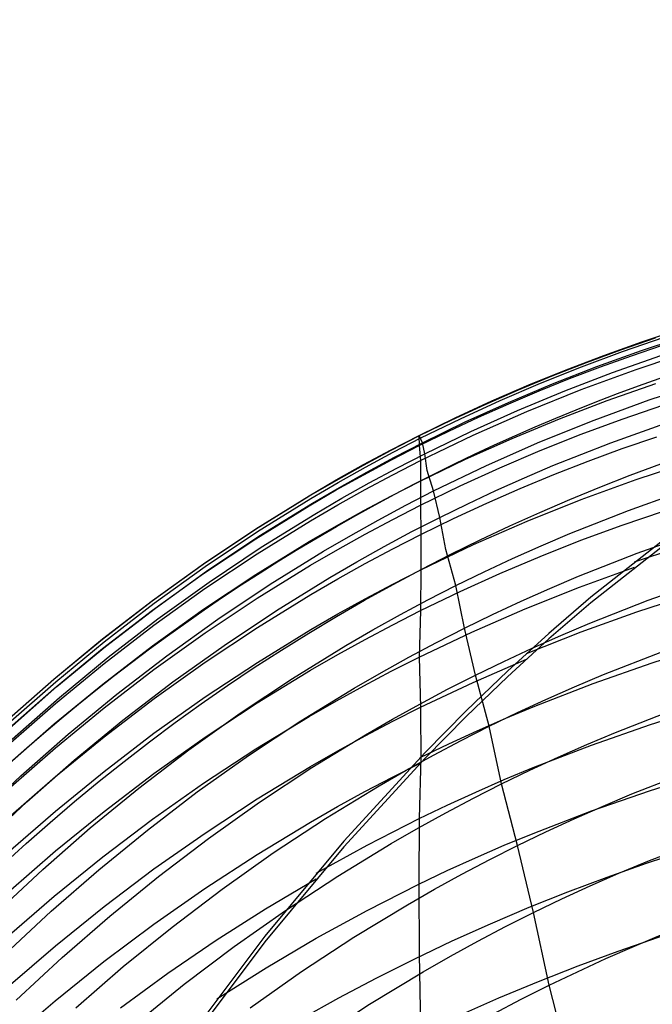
# Model space of a CAD drawing. Extents: x -383 to 1849, y -1185 to -529.
# Tile 186 of 256: x -375.95 to -371.04, y -918.22 to -910.58. Entities that reach past the tile are written whole.
import ezdxf

# ---------------------------------------------------------------- set-up
doc = ezdxf.new("R2010")
doc.units = 0
doc.layers.add('PREDEFINITO', color=7, linetype='CONTINUOUS')

msp = doc.modelspace()

# ---------------------------------------------------------------- linework, layer by layer
at = {"layer": 'PREDEFINITO'}
for p, q in [((-371.1214277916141, -913.0822277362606, 576.1121229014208), (-370.8241846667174, -912.9837311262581, 576.1094443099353)), ((-371.2837663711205, -913.1440929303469, 578.1905829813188), (-371.0147976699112, -913.0512022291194, 578.190229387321)), ((-371.2699683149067, -913.157247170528, 574.2868429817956), (-370.947327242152, -913.0461114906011, 574.2844613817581)), ((-371.123294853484, -913.1487235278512, 572.2606159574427), (-370.7721410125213, -913.0323390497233, 572.2574634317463)), ((-371.4162831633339, -913.1871323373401, 576.1146307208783), (-371.1214277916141, -913.0822277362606, 576.1121229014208)), ((-371.201483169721, -913.1896598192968, 580.3111181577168), (-370.9590153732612, -913.10721371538, 580.313179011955)), ((-371.7086056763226, -913.2984535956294, 576.1169652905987), (-371.4162831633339, -913.1871323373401, 576.1146307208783)), ((-371.5897015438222, -913.2760173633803, 574.289066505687), (-371.2699683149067, -913.157247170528, 574.2868429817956)), ((-371.5506936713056, -913.2422674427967, 578.1906643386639), (-371.2837663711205, -913.1440929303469, 578.1905829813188)), ((-371.4711197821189, -913.2740734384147, 572.2637652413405), (-371.123294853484, -913.1487235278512, 572.2606159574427)), ((-371.4423263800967, -913.2763741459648, 580.3087103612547), (-371.201483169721, -913.1896598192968, 580.3111181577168)), ((-371.3474586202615, -913.319224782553, 570.2069184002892), (-370.9718508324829, -913.1875609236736, 570.2026112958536)), ((-371.1656311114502, -913.2964198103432, 582.3534641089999), (-370.7336876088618, -913.1536332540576, 582.3599975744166)), ((-371.9063400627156, -913.4024328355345, 574.2911293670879), (-371.5897015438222, -913.2760173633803, 574.289066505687)), ((-371.8154704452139, -913.3457319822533, 578.1904713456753), (-371.5506936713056, -913.2422674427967, 578.1906643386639)), ((-371.8153774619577, -913.4084031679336, 572.2669094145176), (-371.4711197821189, -913.2740734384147, 572.2637652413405)), ((-371.6814655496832, -913.3673609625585, 580.3059539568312), (-371.4423263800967, -913.2763741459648, 580.3087103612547)), ((-372.0779875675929, -913.4544927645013, 578.1900018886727), (-371.8154704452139, -913.3457319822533, 578.1904713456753)), ((-371.9982502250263, -913.416200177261, 576.1191241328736), (-371.7086056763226, -913.2984535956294, 576.1169652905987)), ((-371.9188212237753, -913.4626245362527, 580.302847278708), (-371.6814655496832, -913.3673609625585, 580.3059539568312)), ((-371.7190241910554, -913.4612868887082, 570.2114501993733), (-371.3474586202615, -913.319224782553, 570.2069184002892)), ((-371.5925140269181, -913.4526717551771, 582.3455387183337), (-371.1656311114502, -913.2964198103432, 582.3534641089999)), ((-372.2850717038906, -913.5403807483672, 576.1211047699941), (-371.9982502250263, -913.416200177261, 576.1191241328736)), ((-372.2196970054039, -913.5365043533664, 574.293028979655), (-371.9063400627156, -913.4024328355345, 574.2911293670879)), ((-372.1558295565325, -913.5517271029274, 572.2700466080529), (-371.8153774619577, -913.4084031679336, 572.2669094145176)), ((-371.3885156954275, -913.5378152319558, 584.3934618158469), (-371.0126684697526, -913.4065722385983, 584.4022384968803)), ((-371.0622952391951, -913.5330115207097, 566.1171340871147), (-370.6298188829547, -913.3905193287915, 566.1107943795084)), ((-372.3381359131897, -913.5685560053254, 578.1892538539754), (-372.0779875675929, -913.4544927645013, 578.1900018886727)), ((-372.1543139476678, -913.5621691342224, 580.2993886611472), (-371.9188212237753, -913.4626245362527, 580.302847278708)), ((-372.0862509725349, -913.6137650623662, 570.2162060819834), (-371.7190241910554, -913.4612868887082, 570.2114501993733)), ((-372.0138934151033, -913.6224126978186, 582.3362116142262), (-371.5925140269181, -913.4526717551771, 582.3455387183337)), ((-372.5958063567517, -913.6879279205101, 578.188225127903), (-372.3381359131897, -913.5685560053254, 578.1892538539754)), ((-372.5689250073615, -913.6710039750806, 576.1229047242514), (-372.2850717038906, -913.5403807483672, 576.1211047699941)), ((-372.5295855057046, -913.6782426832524, 574.2947627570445), (-372.2196970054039, -913.5365043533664, 574.293028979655)), ((-372.4922377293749, -913.7040596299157, 572.2731749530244), (-372.1558295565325, -913.5517271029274, 572.2700466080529)), ((-372.3878642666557, -913.6659990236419, 580.295576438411), (-372.1543139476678, -913.5621691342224, 580.2993886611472)), ((-371.7602852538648, -913.6793538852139, 584.3834285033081), (-371.3885156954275, -913.5378152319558, 584.3934618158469)), ((-371.4897019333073, -913.6890589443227, 566.1243514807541), (-371.0622952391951, -913.5330115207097, 566.1171340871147)), ((-371.2728324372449, -913.6814100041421, 586.3904057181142), (-370.9503292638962, -913.5706369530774, 586.3996723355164)), ((-372.849665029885, -913.8080785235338, 576.1245215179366), (-372.5689250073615, -913.6710039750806, 576.1229047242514)), ((-372.6193927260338, -913.7741184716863, 580.2914089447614), (-372.3878642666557, -913.6659990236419, 580.295576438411)), ((-372.4488423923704, -913.7766771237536, 570.2211854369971), (-372.0862509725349, -913.6137650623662, 570.2162060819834)), ((-372.4293263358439, -913.805666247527, 582.3254730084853), (-372.0138934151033, -913.6224126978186, 582.3362116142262)), ((-372.8508897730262, -913.81261472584, 578.1869135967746), (-372.5958063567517, -913.6879279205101, 578.188225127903)), ((-372.8358186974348, -913.8276585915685, 574.296328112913), (-372.5295855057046, -913.6782426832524, 574.2947627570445)), ((-372.8243636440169, -913.8654151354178, 572.2762925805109), (-372.4922377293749, -913.7040596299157, 572.2731749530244)), ((-372.1276783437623, -913.8312047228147, 584.3721315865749), (-371.7602852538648, -913.6793538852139, 584.3834285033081)), ((-371.9115941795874, -913.8586883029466, 566.1324508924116), (-371.4897019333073, -913.6890589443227, 566.1243514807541)), ((-371.5924308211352, -913.799741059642, 586.3800833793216), (-371.2728324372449, -913.6814100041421, 586.3904057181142)), ((-371.3611807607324, -913.8647084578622, 564.0841819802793), (-370.9057673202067, -913.702331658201, 564.0756658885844)), ((-373.0675870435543, -913.9238140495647, 578.1855619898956), (-372.8508897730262, -913.81261472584, 578.1869135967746)), ((-373.0663608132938, -913.919453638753, 576.1256540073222), (-372.849665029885, -913.8080785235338, 576.1245215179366)), ((-373.0523974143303, -913.9391737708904, 574.297342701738), (-372.8358186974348, -913.8276585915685, 574.296328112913)), ((-372.8496650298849, -913.8080785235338, 576.1245215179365), (-372.8508897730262, -913.8126147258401, 578.1869135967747)), ((-372.8508897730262, -913.8126147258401, 578.1869135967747), (-372.8488198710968, -913.8865317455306, 580.2868845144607)), ((-372.8243636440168, -913.8654151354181, 572.2762925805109), (-372.8496650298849, -913.8080785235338, 576.1245215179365)), ((-372.8488198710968, -913.8865317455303, 580.2868845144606), (-372.6193927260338, -913.7741184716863, 580.2914089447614)), ((-372.8383698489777, -914.0024560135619, 582.3133131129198), (-372.4293263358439, -913.805666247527, 582.3254730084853)), ((-372.8065018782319, -913.9500408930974, 570.2263876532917), (-372.4488423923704, -913.7766771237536, 570.2211854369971)), ((-371.9089378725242, -913.9256404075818, 586.368700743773), (-371.5924308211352, -913.799741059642, 586.3800833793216)), ((-371.2719293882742, -913.9106965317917, 588.4113235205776), (-371.0034165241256, -913.8180329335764, 588.4209137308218)), ((-373.0655008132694, -913.9976826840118, 580.2822385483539), (-372.8488198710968, -913.8865317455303, 580.2868845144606)), ((-373.0410667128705, -913.9768263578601, 572.2783430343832), (-372.8243636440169, -913.8654151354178, 572.2762925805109)), ((-372.8488198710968, -913.8865317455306, 580.2868845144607), (-372.8383698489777, -914.0024560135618, 582.3133131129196)), ((-372.806501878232, -913.9500408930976, 570.2263876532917), (-372.8243636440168, -913.8654151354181, 572.2762925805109)), ((-372.4903961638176, -913.9933842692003, 584.3595640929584), (-372.1276783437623, -913.8312047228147, 584.3721315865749)), ((-372.3275271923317, -914.0419262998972, 566.1414366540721), (-371.9115941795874, -913.8586883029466, 566.1324508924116)), ((-371.8104662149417, -914.0423944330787, 564.0940261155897), (-371.3611807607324, -913.8647084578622, 564.0841819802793)), ((-373.2822624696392, -914.0388725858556, 578.1840026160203), (-373.0675870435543, -913.9238140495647, 578.1855619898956)), ((-373.2810372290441, -914.0347003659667, 576.1266741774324), (-373.0663608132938, -913.919453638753, 576.1256540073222)), ((-373.266974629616, -914.054560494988, 574.2982703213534), (-373.0523974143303, -913.9391737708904, 574.297342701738)), ((-373.2557634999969, -914.0921150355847, 572.2803875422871), (-373.0410667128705, -913.9768263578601, 572.2783430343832)), ((-373.0230879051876, -914.0614257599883, 570.2296847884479), (-372.8065018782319, -913.9500408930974, 570.2263876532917)), ((-372.7878081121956, -914.0795307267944, 568.1870483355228), (-372.806501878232, -913.9500408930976, 570.2263876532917)), ((-372.2221670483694, -914.0591183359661, 586.3562532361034), (-371.9089378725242, -913.9256404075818, 586.368700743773)), ((-371.5384269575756, -914.0085938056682, 588.4008998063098), (-371.2719293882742, -913.9106965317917, 588.4113235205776)), ((-373.4948785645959, -914.157733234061, 578.1822374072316), (-373.2822624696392, -914.0388725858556, 578.1840026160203)), ((-373.4936567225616, -914.1537612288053, 576.1275826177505), (-373.2810372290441, -914.0347003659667, 576.1266741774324)), ((-373.4795123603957, -914.1737612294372, 574.29911139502), (-373.266974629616, -914.054560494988, 574.2982703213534)), ((-373.280162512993, -914.1126823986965, 580.2772703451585), (-373.0655008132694, -913.9976826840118, 580.2822385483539)), ((-373.0549343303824, -914.1135561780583, 582.3062047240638), (-372.8383698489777, -914.0024560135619, 582.3133131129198)), ((-372.8481399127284, -914.1659090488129, 584.3457190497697), (-372.4903961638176, -913.9933842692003, 584.3595640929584)), ((-372.8383698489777, -914.0024560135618, 582.3133131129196), (-372.8380456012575, -914.3488510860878, 586.3281453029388)), ((-372.7370561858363, -914.2387996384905, 566.1513130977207), (-372.3275271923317, -914.0419262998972, 566.1414366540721)), ((-372.0326441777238, -914.136988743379, 564.0994488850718), (-371.8104662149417, -914.0423944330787, 564.0940261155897)), ((-371.8028013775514, -914.1117307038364, 588.3896398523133), (-371.5384269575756, -914.0085938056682, 588.4008998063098)), ((-371.1636354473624, -914.1501981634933, 590.4549082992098), (-370.7316249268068, -914.0084453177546, 590.4722698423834)), ((-373.4927674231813, -914.2314739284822, 580.2719835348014), (-373.280162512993, -914.1126823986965, 580.2772703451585)), ((-373.4684160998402, -914.2112235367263, 572.28242563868), (-373.2557634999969, -914.0921150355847, 572.2803875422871)), ((-373.2694962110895, -914.2284985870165, 582.2986897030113), (-373.0549343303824, -914.1135561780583, 582.3062047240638)), ((-373.2376729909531, -914.1766836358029, 570.2330639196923), (-373.0230879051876, -914.0614257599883, 570.2296847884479)), ((-372.7370561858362, -914.2387996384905, 566.1513130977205), (-372.7878081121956, -914.0795307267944, 568.1870483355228)), ((-372.531931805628, -914.2001851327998, 586.3427362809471), (-372.2221670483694, -914.0591183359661, 586.3562532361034)), ((-372.0649447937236, -914.2201131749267, 588.3775409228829), (-371.8028013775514, -914.1117307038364, 588.3896398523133)), ((-373.7053978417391, -914.2803388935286, 578.180268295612), (-373.4948785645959, -914.157733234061, 578.1822374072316)), ((-373.7041817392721, -914.276578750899, 576.128379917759), (-373.4936567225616, -914.1537612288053, 576.1275826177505)), ((-373.6899726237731, -914.2967184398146, 574.2998663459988), (-373.4795123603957, -914.1737612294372, 574.29911139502)), ((-373.450219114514, -914.2957569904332, 570.2365236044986), (-373.2376729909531, -914.1766836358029, 570.2330639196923)), ((-373.064814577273, -914.2767575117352, 584.3366004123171), (-372.8481399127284, -914.1659090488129, 584.3457190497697)), ((-372.8380456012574, -914.3488510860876, 586.3281453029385), (-372.531931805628, -914.2001851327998, 586.3427362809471)), ((-372.2530900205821, -914.2354228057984, 564.1052068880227), (-372.0326441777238, -914.136988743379, 564.0994488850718)), ((-371.5905827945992, -914.3053023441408, 590.4351311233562), (-371.1636354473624, -914.1501981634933, 590.4549082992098)), ((-374.1199959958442, -914.5365568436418, 578.1757260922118), (-373.7053978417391, -914.2803388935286, 578.180268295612)), ((-374.1187981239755, -914.533253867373, 576.1296434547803), (-373.7041817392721, -914.276578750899, 576.128379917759)), ((-373.703277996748, -914.3540003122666, 580.2663817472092), (-373.4927674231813, -914.2314739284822, 580.2719835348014)), ((-373.6789866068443, -914.3340942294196, 572.2844568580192), (-373.4684160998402, -914.2112235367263, 572.28242563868)), ((-373.4820175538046, -914.3472263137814, 582.290772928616), (-373.2694962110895, -914.2284985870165, 582.2986897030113)), ((-373.2794710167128, -914.3914413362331, 584.3270051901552), (-373.064814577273, -914.2767575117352, 584.3366004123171)), ((-372.9538230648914, -914.3499594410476, 566.1569755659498), (-372.7370561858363, -914.2387996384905, 566.1513130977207)), ((-372.6885185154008, -914.4438267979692, 564.1177328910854), (-372.7370561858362, -914.2387996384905, 566.1513130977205)), ((-372.471737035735, -914.3377007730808, 564.1113011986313), (-372.2530900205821, -914.2354228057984, 564.1052068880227)), ((-372.324749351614, -914.3337471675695, 588.3646002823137), (-372.0649447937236, -914.2201131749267, 588.3775409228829)), ((-371.2250230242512, -914.3898565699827, 560.0235776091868), (-370.7655379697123, -914.226531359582, 560.0128037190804)), ((-374.117865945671, -914.6100297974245, 580.2542477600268), (-373.703277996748, -914.3540003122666, 580.2663817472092)), ((-374.1045088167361, -914.5536721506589, 574.3011195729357), (-373.6899726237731, -914.2967184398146, 574.2998663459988)), ((-374.0937297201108, -914.5908916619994, 572.2884968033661), (-373.6789866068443, -914.3340942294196, 572.2844568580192)), ((-373.692460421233, -914.4696824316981, 582.2824592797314), (-373.4820175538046, -914.3472263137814, 582.290772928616)), ((-373.660688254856, -914.4185882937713, 570.2400624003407), (-373.450219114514, -914.2957569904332, 570.2365236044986)), ((-373.168583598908, -914.4649884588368, 566.1628918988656), (-372.9538230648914, -914.3499594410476, 566.1569755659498)), ((-373.054610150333, -914.4598177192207, 586.317051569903), (-372.8380456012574, -914.3488510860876, 586.3281453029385)), ((-372.8380456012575, -914.3488510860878, 586.3281453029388), (-372.8369104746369, -914.5767935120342, 588.3361829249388)), ((-372.6885185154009, -914.4438267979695, 564.1177328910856), (-372.471737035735, -914.3377007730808, 564.1113011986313)), ((-372.5821071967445, -914.4526386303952, 588.3508151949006), (-372.324749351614, -914.3337471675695, 588.3646002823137)), ((-372.012023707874, -914.4737840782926, 590.4129261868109), (-371.5905827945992, -914.3053023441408, 590.4351311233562)), ((-374.0752435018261, -914.6752946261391, 570.2473715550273), (-373.660688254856, -914.4185882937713, 570.2400624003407)), ((-373.4920716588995, -914.5099036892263, 584.3169393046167), (-373.2794710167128, -914.3914413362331, 584.3270051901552)), ((-371.6783171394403, -914.5686845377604, 560.0363690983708), (-371.2250230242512, -914.3898565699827, 560.0235776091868)), ((-371.2737635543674, -914.5045579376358, 592.4733870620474), (-370.9514633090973, -914.3946137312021, 592.4894451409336)), ((-374.1069589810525, -914.7255521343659, 582.2646608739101), (-373.692460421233, -914.4696824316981, 582.2824592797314)), ((-373.7025789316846, -914.6320877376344, 584.3064086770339), (-373.4920716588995, -914.5099036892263, 584.3169393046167)), ((-373.3812999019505, -914.583829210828, 566.1690587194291), (-373.168583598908, -914.4649884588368, 566.1628918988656)), ((-373.2691743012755, -914.5746184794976, 586.3054132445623), (-373.054610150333, -914.4598177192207, 586.317051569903)), ((-372.9053271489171, -914.5548175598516, 564.124565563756), (-372.6885185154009, -914.4438267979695, 564.1177328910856)), ((-372.8369104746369, -914.5767935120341, 588.3361829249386), (-372.5821071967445, -914.4526386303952, 588.3508151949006)), ((-372.6415196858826, -914.6932798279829, 562.0907374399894), (-372.6885185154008, -914.4438267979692, 564.1177328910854)), ((-372.4275149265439, -914.6556695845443, 590.3882813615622), (-372.012023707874, -914.4737840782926, 590.4129261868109)), ((-371.5931611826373, -914.6219709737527, 592.4558131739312), (-371.2737635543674, -914.5045579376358, 592.4733870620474)), ((-374.5257570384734, -914.8070696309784, 578.1703914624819), (-374.1199959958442, -914.5365568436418, 578.1757260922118)), ((-374.5245859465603, -914.8042659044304, 576.1304695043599), (-374.1187981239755, -914.533253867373, 576.1296434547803)), ((-374.5102793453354, -914.8249613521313, 574.3020333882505), (-374.1045088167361, -914.5536721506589, 574.3011195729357)), ((-374.499689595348, -914.8620462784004, 572.2925036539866), (-374.0937297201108, -914.5908916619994, 572.2884968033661)), ((-373.5919340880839, -914.7064242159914, 566.1754726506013), (-373.3812999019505, -914.583829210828, 566.1690587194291)), ((-373.4817000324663, -914.6931962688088, 586.2932372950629), (-373.2691743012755, -914.5746184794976, 586.3054132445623)), ((-373.1201301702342, -914.6696738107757, 564.1317385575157), (-372.9053271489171, -914.5548175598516, 564.124565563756)), ((-373.0534760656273, -914.6875382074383, 588.3229491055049), (-372.8369104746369, -914.5767935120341, 588.3361829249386)), ((-372.8369104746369, -914.5767935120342, 588.3361829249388), (-372.8366131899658, -914.8509850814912, 590.3611845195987)), ((-371.902471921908, -914.6639216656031, 560.0435259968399), (-371.6783171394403, -914.5686845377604, 560.0363690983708)), ((-370.8484764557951, -914.537233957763, 593.7448335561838), (-371.5176592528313, -915.0632340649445, 595.261453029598)), ((-370.8484764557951, -914.5803339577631, 593.7448335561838), (-371.5176592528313, -915.1063340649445, 595.261453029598)), ((-371.1574290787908, -914.7219500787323, 558.0025748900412), (-370.697405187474, -914.5590625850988, 557.9908099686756)), ((-374.5236259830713, -914.8803151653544, 580.2408974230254), (-374.117865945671, -914.6100297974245, 580.2542477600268)), ((-374.1171630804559, -914.8873935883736, 584.2839768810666), (-373.7025789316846, -914.6320877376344, 584.3064086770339)), ((-372.8366131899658, -914.8509850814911, 590.3611845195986), (-372.4275149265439, -914.6556695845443, 590.3882813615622)), ((-372.1248741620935, -914.7630460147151, 560.051192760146), (-371.902471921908, -914.6639216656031, 560.0435259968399)), ((-371.9094698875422, -914.746862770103, 592.4367183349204), (-371.5931611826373, -914.6219709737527, 592.4558131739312)), ((-371.1786747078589, -914.7880933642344, 594.4850007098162), (-370.7693972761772, -914.6539274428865, 594.5071915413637)), ((-374.5126883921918, -914.9956522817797, 582.2453335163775), (-374.1069589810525, -914.7255521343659, 582.2646608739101)), ((-374.4810345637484, -914.9463423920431, 570.2549798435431), (-374.0752435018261, -914.6752946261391, 570.2473715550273)), ((-374.006804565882, -914.9626470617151, 566.189028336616), (-373.5919340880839, -914.7064242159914, 566.1754726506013)), ((-373.6921493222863, -914.8154939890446, 586.2805306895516), (-373.4817000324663, -914.6931962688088, 586.2932372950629)), ((-373.3328896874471, -914.7883381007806, 564.1392475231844), (-373.1201301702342, -914.6696738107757, 564.1317385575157)), ((-373.2680425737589, -914.8021070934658, 588.3090973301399), (-373.0534760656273, -914.6875382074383, 588.3229491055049)), ((-372.5641479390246, -914.9729717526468, 560.0680631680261), (-372.6415196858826, -914.6932798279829, 562.0907374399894)), ((-371.6112145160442, -914.9002981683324, 558.0166966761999), (-371.1574290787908, -914.7219500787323, 558.0025748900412)), ((-374.9223810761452, -915.091420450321, 578.1642798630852), (-374.5257570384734, -914.8070696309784, 578.1703914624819)), ((-374.921244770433, -915.0891550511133, 576.1308627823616), (-374.5245859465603, -914.8042659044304, 576.1304695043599)), ((-374.1066664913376, -915.0710208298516, 586.2535533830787), (-373.6921493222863, -914.8154939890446, 586.2805306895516)), ((-373.5435678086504, -914.9107529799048, 564.1470881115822), (-373.3328896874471, -914.7883381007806, 564.1392475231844)), ((-373.4805719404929, -914.9204431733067, 588.2946356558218), (-373.2680425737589, -914.8021070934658, 588.3090973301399)), ((-372.3454555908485, -914.8660614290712, 560.0593712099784), (-372.1248741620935, -914.7630460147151, 560.051192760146)), ((-372.2225033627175, -914.8792432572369, 592.4160974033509), (-371.9094698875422, -914.746862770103, 592.4367183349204)), ((-374.9202577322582, -915.1644007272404, 580.2263597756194), (-374.5236259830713, -914.8803151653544, 580.2408974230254)), ((-374.906980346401, -915.1101257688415, 574.3026111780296), (-374.5102793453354, -914.8249613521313, 574.3020333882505)), ((-374.8965629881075, -915.1470970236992, 572.2964736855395), (-374.499689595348, -914.8620462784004, 572.2925036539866)), ((-374.522922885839, -915.156904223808, 584.2597571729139), (-374.1171630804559, -914.8873935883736, 584.2839768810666)), ((-373.053308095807, -914.9613051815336, 590.345634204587), (-372.8366131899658, -914.8509850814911, 590.3611845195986)), ((-372.8366131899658, -914.8509850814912, 590.3611845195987), (-372.8379993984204, -915.1665100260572, 592.3702566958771)), ((-372.5641479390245, -914.9729717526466, 560.0680631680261), (-372.3454555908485, -914.8660614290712, 560.0593712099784)), ((-372.5320753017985, -915.0191223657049, 592.393945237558), (-372.2225033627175, -914.8792432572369, 592.4160974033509)), ((-371.6049876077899, -914.9853899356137, 594.4587382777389), (-371.1786747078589, -914.8311933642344, 594.4850007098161)), ((-374.8777572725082, -915.23127135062, 570.2628757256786), (-374.4810345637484, -914.9463423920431, 570.2549798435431)), ((-374.41289194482, -915.2331971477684, 566.2035319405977), (-374.006804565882, -914.9626470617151, 566.189028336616)), ((-373.9585282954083, -915.1666047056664, 564.1637467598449), (-373.5435678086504, -914.9107529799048, 564.1470881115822)), ((-373.6910261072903, -915.0424894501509, 588.2795721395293), (-373.4805719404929, -914.9204431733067, 588.2946356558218)), ((-373.2679974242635, -915.0754414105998, 590.3293839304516), (-373.053308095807, -914.9613051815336, 590.345634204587)), ((-372.7808879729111, -915.0837706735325, 560.0772691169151), (-372.5641479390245, -914.9729717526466, 560.0680631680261)), ((-372.4978682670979, -915.3035046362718, 558.0520844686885), (-372.5641479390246, -914.9729717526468, 560.0680631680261)), ((-371.8355958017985, -914.9952799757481, 558.0246471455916), (-371.6112145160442, -914.9002981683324, 558.0166966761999)), ((-371.0708198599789, -915.0869742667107, 555.9897530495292), (-370.6107278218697, -914.9243733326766, 555.9769332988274)), ((-374.9093451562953, -915.279527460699, 582.2245162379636), (-374.5126883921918, -914.9956522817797, 582.2453335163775)), ((-374.1055566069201, -915.2974846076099, 588.247671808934), (-373.6910261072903, -915.0424894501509, 588.2795721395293)), ((-372.8379993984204, -915.1665100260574, 592.3702566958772), (-372.5320753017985, -915.0191223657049, 592.393945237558)), ((-372.0582110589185, -915.094138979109, 558.0331937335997), (-371.8355958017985, -914.9952799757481, 558.0246471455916)), ((-372.025782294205, -915.1527652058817, 594.4295090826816), (-371.6049876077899, -914.9853899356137, 594.4587382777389)), ((-371.1593903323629, -915.1770491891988, 596.4791295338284), (-370.7230122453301, -915.0352010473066, 596.5054828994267)), ((-375.3095682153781, -915.3891524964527, 578.1574067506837), (-374.9223810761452, -915.091420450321, 578.1642798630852)), ((-375.3084741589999, -915.3874614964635, 576.1308280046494), (-374.921244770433, -915.0891550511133, 576.1308627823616)), ((-375.2943079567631, -915.4087051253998, 574.3028563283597), (-374.906980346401, -915.1101257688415, 574.3026111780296)), ((-374.5124216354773, -915.3407422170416, 586.2245370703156), (-374.1066664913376, -915.0710208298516, 586.2535533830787)), ((-373.4806432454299, -915.193336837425, 590.3124429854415), (-373.2679974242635, -915.0754414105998, 590.3293839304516)), ((-372.995632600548, -915.1984112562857, 560.0869841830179), (-372.7808879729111, -915.0837706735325, 560.0772691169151)), ((-372.2789914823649, -915.1968791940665, 558.0423387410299), (-372.0582110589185, -915.094138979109, 558.0331937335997)), ((-371.5176592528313, -915.0632340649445, 595.261453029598), (-371.8422094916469, -915.343585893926, 596.0113480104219)), ((-371.5176592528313, -915.1063340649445, 595.261453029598), (-371.8422094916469, -915.386685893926, 596.0113480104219)), ((-371.5246843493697, -915.2649844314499, 556.0052599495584), (-371.0708198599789, -915.0869742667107, 555.9897530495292)), ((-375.307460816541, -915.4618307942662, 580.2106638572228), (-374.9202577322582, -915.1644007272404, 580.2263597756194)), ((-375.2840466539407, -915.4455828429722, 572.3004031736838), (-374.8965629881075, -915.1470970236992, 572.2964736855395)), ((-374.9195577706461, -915.4401649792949, 584.2337969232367), (-374.522922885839, -915.156904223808, 584.2597571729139)), ((-374.3647084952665, -915.4367693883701, 564.181679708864), (-373.9585282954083, -915.1666047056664, 564.1637467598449)), ((-373.6912076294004, -915.3149345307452, 590.2948206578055), (-373.4806432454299, -915.193336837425, 590.3124429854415)), ((-373.2083437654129, -915.3168364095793, 560.0972021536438), (-372.995632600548, -915.1984112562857, 560.0869841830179)), ((-373.0545671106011, -915.2765779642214, 592.3523624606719), (-372.8379993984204, -915.1665100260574, 592.3702566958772)), ((-372.8379993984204, -915.1665100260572, 592.3702566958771), (-372.8490471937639, -915.5271369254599, 594.3621012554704)), ((-372.4978682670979, -915.3035046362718, 558.0520844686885), (-372.2789914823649, -915.1968791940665, 558.0423387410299)), ((-372.4406163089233, -915.3333404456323, 594.3973008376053), (-372.025782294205, -915.1527652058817, 594.4295090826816)), ((-371.5906179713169, -915.3323417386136, 596.449473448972), (-371.1593903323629, -915.1770491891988, 596.4791295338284)), ((-375.265107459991, -915.5296212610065, 570.2710476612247), (-374.8777572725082, -915.23127135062, 570.2628757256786)), ((-374.8098931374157, -915.517614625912, 566.2189564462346), (-374.41289194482, -915.2331971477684, 566.2035319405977)), ((-373.2691336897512, -915.3904389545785, 592.33368938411), (-373.0545671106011, -915.2765779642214, 592.3523624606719)), ((-371.7491092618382, -915.3597779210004, 556.014027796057), (-371.5246843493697, -915.2649844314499, 556.0052599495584)), ((-375.2966257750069, -915.5767222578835, 582.2022480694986), (-374.9093451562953, -915.279527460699, 582.2245162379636)), ((-374.9091105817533, -915.6242013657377, 586.193537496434), (-374.5124216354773, -915.3407422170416, 586.2245370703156)), ((-374.5113296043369, -915.5666365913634, 588.2134607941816), (-374.1055566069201, -915.2974846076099, 588.247671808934)), ((-374.1059403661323, -915.5690089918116, 590.2575690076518), (-373.6912076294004, -915.3149345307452, 590.2948206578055)), ((-373.4189834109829, -915.4389890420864, 560.1079168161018), (-373.2083437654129, -915.3168364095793, 560.0972021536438)), ((-372.8490471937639, -915.5271369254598, 594.3621012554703), (-372.4406163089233, -915.3333404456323, 594.3973008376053)), ((-372.7147777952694, -915.4140091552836, 558.0624316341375), (-372.4978682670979, -915.3035046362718, 558.0520844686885)), ((-372.4115290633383, -915.6673597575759, 556.0444211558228), (-372.4978682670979, -915.3035046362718, 558.0520844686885)), ((-371.8422094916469, -915.343585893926, 596.0113480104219), (-372.1640876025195, -915.6376683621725, 596.7549237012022)), ((-372.0162393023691, -915.5011035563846, 596.4165008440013), (-371.5906179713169, -915.3323417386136, 596.449473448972)), ((-375.6870185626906, -915.6998089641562, 578.14978758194), (-375.3095682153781, -915.3891524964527, 578.1574067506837)), ((-375.6859736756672, -915.6987254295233, 576.1303698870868), (-375.3084741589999, -915.3874614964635, 576.1308280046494)), ((-375.6719583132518, -915.7202391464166, 574.3027722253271), (-375.2943079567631, -915.4087051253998, 574.3028563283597)), ((-373.4816611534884, -915.5080364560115, 592.3142479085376), (-373.2691336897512, -915.3904389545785, 592.33368938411)), ((-372.9296771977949, -915.5283459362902, 558.0733746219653), (-372.7147777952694, -915.4140091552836, 558.0624316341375)), ((-371.8422094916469, -915.386685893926, 596.0113480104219), (-372.1640876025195, -915.6807683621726, 596.7549237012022)), ((-371.9717708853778, -915.458435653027, 556.0234754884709), (-371.7491092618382, -915.3597779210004, 556.014027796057)), ((-371.040028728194, -915.5712674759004, 598.4654267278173), (-370.5751725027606, -915.4254701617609, 598.4952281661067)), ((-375.684934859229, -915.772149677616, 580.1938387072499), (-375.307460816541, -915.4618307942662, 580.2106638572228)), ((-375.6618373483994, -915.7570426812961, 572.304288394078), (-375.2840466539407, -915.4455828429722, 572.3004031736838)), ((-375.3067671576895, -915.7367211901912, 584.2061435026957), (-374.9195577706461, -915.4401649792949, 584.2337969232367)), ((-374.7618052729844, -915.7207874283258, 564.2008521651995), (-374.3647084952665, -915.4367693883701, 564.181679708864)), ((-373.833895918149, -915.6942483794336, 560.1308113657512), (-373.4189834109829, -915.4389890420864, 560.1079168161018)), ((-373.6921115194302, -915.6293139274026, 592.2940484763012), (-373.4816611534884, -915.5080364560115, 592.3142479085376)), ((-372.1926004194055, -915.5609616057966, 556.0336057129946), (-371.9717708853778, -915.458435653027, 556.0234754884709)), ((-371.4189594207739, -915.6633706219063, 554.0002053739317), (-370.9655097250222, -915.4857469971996, 553.9833026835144)), ((-375.674226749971, -915.8867812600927, 582.1785680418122), (-375.2966257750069, -915.5767222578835, 582.2022480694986)), ((-375.6427809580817, -915.8409318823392, 570.2794841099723), (-375.265107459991, -915.5296212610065, 570.2710476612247)), ((-375.1975050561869, -915.8154396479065, 566.2352748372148), (-374.8098931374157, -915.517614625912, 566.2189564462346)), ((-374.9080406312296, -915.8494894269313, 588.1770035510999), (-374.5113296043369, -915.5666365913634, 588.2134607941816)), ((-374.5118921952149, -915.8372093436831, 590.2177032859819), (-374.1059403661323, -915.5690089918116, 590.2575690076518)), ((-373.1425287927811, -915.6464579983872, 558.0849062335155), (-372.9296771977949, -915.5283459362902, 558.0733746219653)), ((-373.0655853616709, -915.636660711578, 594.3419623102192), (-372.8490471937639, -915.5271369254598, 594.3621012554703)), ((-372.8490471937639, -915.5271369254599, 594.3621012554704), (-372.8378739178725, -915.9168185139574, 596.3416556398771)), ((-372.4302260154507, -915.7239314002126, 596.3807057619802), (-372.016239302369, -915.5442035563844, 596.4165008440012)), ((-372.4115290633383, -915.6673597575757, 556.0444211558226), (-372.1926004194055, -915.5609616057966, 556.0336057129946)), ((-371.4992203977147, -915.7321337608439, 598.4316113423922), (-371.040028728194, -915.5712674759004, 598.4654267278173)), ((-375.2964291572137, -915.9209414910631, 586.1606104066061), (-374.9091105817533, -915.6242013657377, 586.193537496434)), ((-374.1066290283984, -915.8826826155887, 592.2514175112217), (-373.6921115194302, -915.6293139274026, 592.2940484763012)), ((-373.3532948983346, -915.7682883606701, 558.0970192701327), (-373.1425287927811, -915.6464579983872, 558.0849062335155)), ((-373.280111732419, -915.7499474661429, 594.3209687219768), (-373.0655853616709, -915.636660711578, 594.3419623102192)), ((-372.1640876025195, -915.6376683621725, 596.7549237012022), (-372.4843130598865, -915.9459888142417, 597.4920226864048)), ((-376.0544322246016, -916.0229330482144, 578.1414378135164), (-375.6870185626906, -915.6998089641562, 578.14978758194)), ((-376.0534428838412, -916.0224870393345, 576.1294931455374), (-375.6859736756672, -915.6987254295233, 576.1303698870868)), ((-376.0396275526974, -916.0442675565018, 574.3023622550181), (-375.6719583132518, -915.7202391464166, 574.3027722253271)), ((-375.6842504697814, -916.0461181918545, 584.1768442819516), (-375.3067671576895, -915.7367211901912, 584.2061435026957)), ((-375.1495154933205, -916.0181992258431, 564.2212293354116), (-374.7618052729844, -915.7207874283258, 564.2008521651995)), ((-374.2400656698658, -915.9637325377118, 560.1556181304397), (-373.833895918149, -915.6942483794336, 560.1308113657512)), ((-372.8378739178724, -915.9168185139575, 596.3416556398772), (-372.4302260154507, -915.7239314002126, 596.3807057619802)), ((-372.6284931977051, -915.777623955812, 556.0559227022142), (-372.4115290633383, -915.6673597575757, 556.0444211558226)), ((-372.1640876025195, -915.6807683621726, 596.7549237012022), (-372.4843130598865, -915.9890888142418, 597.4920226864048)), ((-372.3052138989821, -916.0647228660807, 554.0431338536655), (-372.4115290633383, -915.6673597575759, 556.0444211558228)), ((-371.9522017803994, -915.9080972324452, 598.3937652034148), (-371.4992203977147, -915.7321337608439, 598.4316113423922)), ((-371.6432059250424, -915.7579399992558, 554.0097926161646), (-371.4189594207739, -915.6633706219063, 554.0002053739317)), ((-376.0523794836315, -916.0949016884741, 580.1759133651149), (-375.684934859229, -915.772149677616, 580.1938387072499)), ((-376.0296318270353, -916.0810154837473, 572.3081256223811), (-375.6618373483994, -915.7570426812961, 572.304288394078)), ((-373.7684199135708, -916.0228760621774, 558.122960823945), (-373.3532948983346, -915.7682883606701, 558.0970192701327)), ((-373.4925886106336, -915.8669413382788, 594.2991320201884), (-373.280111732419, -915.7499474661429, 594.3209687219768)), ((-372.843449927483, -915.8917075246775, 556.0681040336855), (-372.6284931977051, -915.777623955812, 556.0559227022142)), ((-371.8657092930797, -915.856352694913, 554.0201411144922), (-371.6432059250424, -915.7579399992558, 554.0097926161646)), ((-376.0418445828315, -916.2092490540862, 582.1535151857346), (-375.674226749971, -915.8867812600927, 582.1785680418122)), ((-376.0104735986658, -916.164742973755, 570.288173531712), (-375.6427809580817, -915.8409318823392, 570.2794841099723)), ((-375.5754246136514, -916.1262123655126, 566.2524600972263), (-375.1975050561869, -915.8154396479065, 566.2352748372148)), ((-375.295385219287, -916.1455871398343, 588.1383645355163), (-374.9080406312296, -915.8494894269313, 588.1770035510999)), ((-374.9087596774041, -916.1190801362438, 590.1752977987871), (-374.5118921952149, -915.8372093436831, 590.2177032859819)), ((-374.5123823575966, -916.150092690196, 592.2058800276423), (-374.1066290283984, -915.8826826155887, 592.2514175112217)), ((-373.7029783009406, -915.9875864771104, 594.2764637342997), (-373.4925886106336, -915.8669413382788, 594.2991320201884)), ((-372.0864013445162, -915.9586124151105, 554.0312538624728), (-371.8657092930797, -915.856352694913, 554.0201411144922)), ((-375.6740731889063, -916.230505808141, 586.1258115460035), (-375.2964291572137, -915.9209414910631, 586.1606104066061)), ((-374.637188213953, -916.2469847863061, 560.182287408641), (-374.2400656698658, -915.9637325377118, 560.1556181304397)), ((-373.0563615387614, -916.009553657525, 556.0809570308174), (-372.843449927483, -915.8917075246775, 556.0681040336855)), ((-373.0544304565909, -916.0260409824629, 596.3192964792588), (-372.8378739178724, -915.9168185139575, 596.3416556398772)), ((-372.8378739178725, -915.9168185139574, 596.3416556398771), (-372.8373141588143, -916.3467979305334, 598.2984687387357)), ((-372.4843130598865, -915.9459888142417, 597.4920226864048), (-372.8039053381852, -916.2690545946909, 598.2224875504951)), ((-372.3052138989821, -916.0647228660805, 554.0431338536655), (-372.0864013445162, -915.9586124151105, 554.0312538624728)), ((-372.1761930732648, -916.001749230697, 598.3733253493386), (-371.9522017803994, -915.9080972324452, 598.3937652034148)), ((-371.3236668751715, -916.1115145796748, 552.0055180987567), (-370.8700281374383, -915.9341029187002, 551.9872188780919)), ((-371.0519134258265, -916.0504388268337, 600.4308245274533), (-370.5868682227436, -915.905340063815, 600.4634312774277)), ((-375.5275360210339, -916.3285451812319, 564.2427764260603), (-375.1495154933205, -916.0181992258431, 564.2212293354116)), ((-374.1747507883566, -916.2916531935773, 558.1511416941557), (-373.7684199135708, -916.0228760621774, 558.122960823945)), ((-374.1173453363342, -916.2396071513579, 594.2286785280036), (-373.7029783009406, -915.9875864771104, 594.2764637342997)), ((-373.268987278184, -916.1390235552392, 596.2960039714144), (-373.0544304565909, -916.0260409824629, 596.3192964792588)), ((-373.2671903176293, -916.1311055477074, 556.0944735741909), (-373.0563615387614, -916.009553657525, 556.0809570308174)), ((-372.4843130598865, -915.9890888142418, 597.4920226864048), (-372.8039053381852, -916.312154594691, 598.2224875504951)), ((-372.3984271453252, -916.0991861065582, 598.3518715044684), (-372.1761930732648, -916.001749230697, 598.3733253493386)), ((-376.0517071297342, -916.3679013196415, 584.1459466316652), (-375.6842504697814, -916.0461181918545, 584.1768442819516)), ((-375.2962393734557, -916.4141659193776, 590.1304268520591), (-374.9087596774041, -916.1190801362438, 590.1752977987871)), ((-372.6188357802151, -916.200411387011, 598.3294015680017), (-372.3984271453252, -916.0991861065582, 598.3518715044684)), ((-372.5220837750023, -916.1746777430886, 554.0557820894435), (-372.3052138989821, -916.0647228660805, 554.0431338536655)), ((-372.2102244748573, -916.5121802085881, 552.052231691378), (-372.3052138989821, -916.0647228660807, 554.0431338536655)), ((-371.5479989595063, -916.2059456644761, 552.0159271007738), (-371.3236668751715, -916.1115145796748, 552.0055180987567)), ((-371.5112523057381, -916.2104778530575, 600.3939240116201), (-371.0519134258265, -916.0504388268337, 600.4308245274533)), ((-375.9433487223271, -916.4494729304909, 566.2704852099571), (-375.5754246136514, -916.1262123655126, 566.2524600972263)), ((-375.673058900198, -916.4544737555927, 588.0976082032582), (-375.295385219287, -916.1455871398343, 588.1383645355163)), ((-374.9090676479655, -916.4310918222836, 592.157519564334), (-374.5123823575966, -916.150092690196, 592.2058800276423)), ((-373.6824485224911, -916.3850993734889, 556.1234648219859), (-373.2671903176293, -916.1311055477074, 556.0944735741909)), ((-373.4815063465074, -916.2557101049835, 596.2717908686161), (-373.268987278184, -916.1390235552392, 596.2960039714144)), ((-372.7369677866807, -916.2884306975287, 554.0691916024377), (-372.5220837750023, -916.1746777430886, 554.0557820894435)), ((-376.0417385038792, -916.5524375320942, 586.0891966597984), (-375.6740731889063, -916.230505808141, 586.1258115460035)), ((-375.0249590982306, -916.5435483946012, 560.2107694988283), (-374.637188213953, -916.2469847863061, 560.182287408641)), ((-374.5229112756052, -916.5055626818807, 594.1777053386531), (-374.1173453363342, -916.2396071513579, 594.2286785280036)), ((-373.6919496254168, -916.3760445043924, 596.2466699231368), (-373.4815063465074, -916.2557101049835, 596.2717908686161)), ((-372.8039053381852, -916.2690545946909, 598.2224875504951), (-373.4348283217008, -916.9558753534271, 599.6645368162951)), ((-372.840438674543, -916.3069466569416, 598.3055726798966), (-372.6188357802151, -916.200411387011, 598.3294015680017)), ((-371.9643364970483, -916.3854823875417, 600.352713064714), (-371.5112523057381, -916.2104778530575, 600.3939240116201)), ((-371.770581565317, -916.3041980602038, 552.0271801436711), (-371.5479989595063, -916.2059456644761, 552.0159271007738)), ((-375.8955637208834, -916.651365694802, 564.2654586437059), (-375.5275360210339, -916.3285451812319, 564.2427764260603)), ((-374.5719860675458, -916.5741639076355, 558.1815042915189), (-374.1747507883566, -916.2916531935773, 558.1511416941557)), ((-372.8039053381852, -916.312154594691, 598.2224875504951), (-373.4348283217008, -916.9989753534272, 599.6645368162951)), ((-372.9498277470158, -916.4059253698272, 554.0833534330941), (-372.7369677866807, -916.2884306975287, 554.0691916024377)), ((-372.8373141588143, -916.3036979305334, 598.2984687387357), (-372.8495473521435, -916.7804889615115, 600.257293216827)), ((-371.9913462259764, -916.4062751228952, 552.0392805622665), (-371.770581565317, -916.3041980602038, 552.0271801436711)), ((-375.6740278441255, -916.7220112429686, 590.0831647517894), (-375.2962393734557, -916.4141659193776, 590.1304268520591)), ((-374.1064566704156, -916.627432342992, 596.1937555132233), (-373.6919496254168, -916.3760445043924, 596.2466699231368)), ((-374.0889228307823, -916.6532345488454, 556.155012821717), (-373.6824485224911, -916.3850993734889, 556.1234648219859)), ((-373.1606254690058, -916.5271054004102, 554.0982586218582), (-372.9498277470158, -916.4059253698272, 554.0833534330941)), ((-373.0569208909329, -916.4588783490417, 598.2810580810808), (-372.840438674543, -916.3500466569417, 598.3055726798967)), ((-372.2102244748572, -916.5121802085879, 552.0522316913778), (-371.9913462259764, -916.4062751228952, 552.0392805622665)), ((-372.188361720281, -916.4786046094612, 600.3304859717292), (-371.9643364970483, -916.3854823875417, 600.352713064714)), ((-371.197333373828, -916.5895537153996, 550.0202291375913), (-370.7433425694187, -916.412626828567, 550.0006090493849)), ((-371.0530877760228, -916.5618998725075, 602.3879878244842), (-370.5880226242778, -916.4174774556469, 602.4234036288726)), ((-376.3009742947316, -916.7847614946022, 566.2893231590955), (-375.9433487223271, -916.4494729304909, 566.2704852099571)), ((-376.0407572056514, -916.775693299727, 588.0547990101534), (-375.673058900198, -916.4544737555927, 588.0976082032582)), ((-375.296381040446, -916.7252276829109, 592.1064196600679), (-374.9090676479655, -916.4310918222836, 592.157519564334)), ((-373.2714035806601, -916.5714472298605, 598.2555376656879), (-373.0569208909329, -916.4588783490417, 598.2810580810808)), ((-372.4106176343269, -916.5754776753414, 600.3071750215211), (-372.188361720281, -916.4786046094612, 600.3304859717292)), ((-375.403073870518, -916.8529666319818, 560.2410146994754), (-375.0249590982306, -916.5435483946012, 560.2107694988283)), ((-374.9598242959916, -916.8699523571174, 558.2139910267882), (-374.5719860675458, -916.5741639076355, 558.1815042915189)), ((-374.9193745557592, -916.7850062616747, 594.1236364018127), (-374.5229112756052, -916.5055626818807, 594.1777053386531)), ((-373.5758814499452, -916.7802960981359, 554.1302632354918), (-373.1606254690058, -916.5271054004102, 554.0982586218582)), ((-373.4838487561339, -916.687697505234, 598.2290252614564), (-373.2714035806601, -916.5714472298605, 598.2555376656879)), ((-372.6310356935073, -916.6761047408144, 600.2827781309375), (-372.4106176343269, -916.5754776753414, 600.3071750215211)), ((-372.4271529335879, -916.6219067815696, 552.0660346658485), (-372.2102244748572, -916.5121802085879, 552.0522316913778)), ((-372.0847051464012, -916.9892599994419, 550.0706353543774), (-372.2102244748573, -916.5121802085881, 552.052231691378)), ((-371.512442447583, -916.7211717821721, 602.3479899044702), (-371.0530877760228, -916.5618998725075, 602.3879878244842)), ((-376.2532954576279, -916.9862011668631, 564.2892411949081), (-375.8955637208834, -916.651365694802, 564.2654586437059)), ((-374.5122041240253, -916.8927380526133, 596.137362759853), (-374.1064566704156, -916.627432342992, 596.1937555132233)), ((-374.4863115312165, -916.9350566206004, 556.1890526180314), (-374.0889228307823, -916.6532345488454, 556.155012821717)), ((-372.6420885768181, -916.7354087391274, 552.0806818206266), (-372.4271529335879, -916.6219067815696, 552.0660346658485)), ((-371.4218551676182, -916.6837428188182, 550.0314290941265), (-371.197333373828, -916.5895537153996, 550.0202291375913)), ((-376.0418216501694, -917.0421606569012, 590.0335858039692), (-375.6740278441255, -916.7220112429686, 590.0831647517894)), ((-375.674018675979, -917.032047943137, 592.0526638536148), (-375.296381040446, -916.7252276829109, 592.1064196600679)), ((-373.6942184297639, -916.8075733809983, 598.2015346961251), (-373.4838487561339, -916.687697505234, 598.2290252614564)), ((-372.8495473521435, -916.7804889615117, 600.257293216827), (-372.6310356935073, -916.6761047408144, 600.2827781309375)), ((-371.9655380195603, -916.8953179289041, 602.303392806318), (-371.512442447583, -916.7211717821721, 602.3479899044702)), ((-371.644636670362, -916.7817542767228, 550.0435608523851), (-371.4218551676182, -916.6837428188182, 550.0314290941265)), ((-375.3064336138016, -917.0774910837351, 594.0665639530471), (-374.9193745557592, -916.7850062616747, 594.1236364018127)), ((-373.9824302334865, -917.0475519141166, 554.1651337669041), (-373.5758814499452, -916.7802960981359, 554.1302632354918)), ((-373.2534480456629, -916.9860365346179, 600.2066488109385), (-372.8495473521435, -916.7804889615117, 600.257293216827)), ((-372.854993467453, -916.8526300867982, 552.0961632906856), (-372.6420885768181, -916.7354087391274, 552.0806818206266)), ((-372.8495473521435, -916.7804889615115, 600.257293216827), (-372.850757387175, -917.2883319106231, 602.200332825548)), ((-371.8656094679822, -916.8835920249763, 550.0566283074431), (-371.644636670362, -916.7817542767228, 550.0435608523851)), ((-375.7712280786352, -917.1747827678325, 560.2729733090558), (-375.403073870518, -916.8529666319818, 560.2410146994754)), ((-375.3379640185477, -917.1785626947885, 558.2485443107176), (-374.9598242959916, -916.8699523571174, 558.2139910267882)), ((-374.1085793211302, -917.0579787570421, 598.1436743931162), (-373.6942184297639, -916.8075733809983, 598.2015346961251)), ((-373.0658296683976, -916.9735148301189, 552.1124692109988), (-372.854993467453, -916.8526300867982, 552.0961632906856)), ((-374.9088876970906, -917.1715126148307, 596.0775936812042), (-374.5122041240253, -916.8927380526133, 596.137362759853)), ((-374.8743129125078, -917.2301111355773, 556.2255192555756), (-374.4863115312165, -916.9350566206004, 556.1890526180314)), ((-373.4348283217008, -916.9558753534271, 599.6645368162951), (-374.0470391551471, -917.6924369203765, 601.0818760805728)), ((-372.1895671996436, -916.9879765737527, 602.2793642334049), (-371.9655380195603, -916.8953179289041, 602.303392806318)), ((-372.0847051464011, -916.9892599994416, 550.0706353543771), (-371.8656094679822, -916.8835920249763, 550.0566283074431)), ((-371.073589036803, -917.111052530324, 548.0455968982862), (-370.6195028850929, -916.9345111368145, 548.0246185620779)), ((-376.0416766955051, -917.3511002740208, 591.9963356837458), (-375.674018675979, -917.032047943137, 592.0526638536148)), ((-373.4348283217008, -916.9989753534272, 599.6645368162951), (-374.0470391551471, -917.7355369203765, 601.0818760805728)), ((-373.6501742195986, -917.2044116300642, 600.1522780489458), (-373.2534480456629, -916.9860365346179, 600.2066488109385)), ((-373.4811442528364, -917.2260505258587, 552.1475149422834), (-373.0658296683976, -916.9735148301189, 552.1124692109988)), ((-372.4118258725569, -917.0843630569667, 602.2541794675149), (-372.1895671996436, -916.9879765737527, 602.2793642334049)), ((-372.3018603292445, -917.0987520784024, 550.0855834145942), (-372.0847051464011, -916.9892599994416, 550.0706353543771)), ((-371.9612064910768, -917.5097657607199, 548.0997146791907), (-372.0847051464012, -916.9892599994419, 550.0706353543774)), ((-375.6837868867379, -917.3825703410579, 594.0065802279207), (-375.3064336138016, -917.0774910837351, 594.0665639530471)), ((-374.5141823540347, -917.3222170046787, 598.0820673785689), (-374.1085793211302, -917.0579787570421, 598.1436743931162)), ((-374.3799663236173, -917.3284219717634, 554.2027985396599), (-373.9824302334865, -917.0475519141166, 554.1651337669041)), ((-372.6322454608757, -917.1844804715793, 602.2278363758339), (-372.4118258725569, -917.0843630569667, 602.2541794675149)), ((-372.5170317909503, -917.212021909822, 550.1014640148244), (-372.3018603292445, -917.0987520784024, 550.0855834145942)), ((-371.2981653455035, -917.2050212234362, 548.0575997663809), (-371.073589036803, -917.111052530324, 548.0455968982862)), ((-376.1291172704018, -917.5085400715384, 560.3065956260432), (-375.7712280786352, -917.1747827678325, 560.2729733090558)), ((-375.7061037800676, -917.4995390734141, 558.2851065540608), (-375.3379640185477, -917.1785626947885, 558.2485443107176)), ((-375.2962031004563, -917.4633070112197, 596.0145502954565), (-374.9088876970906, -917.1715126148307, 596.0775936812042)), ((-372.850757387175, -917.2883319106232, 602.200332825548), (-372.6322454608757, -917.1844804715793, 602.2278363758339)), ((-375.2526252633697, -917.5379436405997, 556.2643477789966), (-374.8743129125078, -917.2301111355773, 556.2255192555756)), ((-374.0415628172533, -917.4796340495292, 600.0939547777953), (-373.6501742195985, -917.2475116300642, 600.1522780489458)), ((-373.8877288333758, -917.4925678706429, 552.1857400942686), (-373.4811442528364, -917.2260505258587, 552.1475149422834)), ((-372.7301813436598, -917.3290130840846, 550.1182662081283), (-372.5170317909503, -917.212021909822, 550.1014640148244)), ((-371.5210059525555, -917.3027937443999, 548.0706174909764), (-371.2981653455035, -917.2050212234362, 548.0575997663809)), ((-374.9107236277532, -917.5998417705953, 598.0168242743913), (-374.5141823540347, -917.3222170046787, 598.0820673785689)), ((-374.7681842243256, -917.6224553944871, 554.2431858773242), (-374.3799663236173, -917.3284219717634, 554.2027985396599)), ((-373.253896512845, -917.4924200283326, 602.1458213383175), (-372.850757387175, -917.2883319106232, 602.200332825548)), ((-372.9412707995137, -917.449669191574, 550.1359790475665), (-372.7301813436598, -917.3290130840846, 550.1182662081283)), ((-372.850757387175, -917.2883319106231, 602.200332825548), (-372.8494889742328, -917.8329721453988, 604.1342175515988)), ((-371.7420424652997, -917.4043739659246, 548.0846543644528), (-371.5210059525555, -917.3027937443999, 548.0706174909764)), ((-376.0511328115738, -917.6997972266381, 593.9437774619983), (-375.6837868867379, -917.3825703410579, 594.0065802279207)), ((-371.9612064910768, -917.50976576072, 548.0997146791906), (-371.7420424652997, -917.4043739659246, 548.0846543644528)), ((-375.6738460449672, -917.7676722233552, 595.9483346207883), (-375.2962031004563, -917.4633070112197, 596.0145502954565)), ((-374.4251974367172, -917.7239900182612, 600.0320616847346), (-374.0415628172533, -917.4796340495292, 600.0939547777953)), ((-374.2852799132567, -917.7726189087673, 552.2270657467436), (-373.8877288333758, -917.4925678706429, 552.1857400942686)), ((-373.6498844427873, -917.7092089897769, 602.0873510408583), (-373.253896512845, -917.4924200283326, 602.1458213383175)), ((-373.3571166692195, -917.7017505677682, 550.1740928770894), (-372.9412707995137, -917.449669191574, 550.1359790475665)), ((-376.0639421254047, -917.8324256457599, 558.3236201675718), (-375.7061037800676, -917.4995390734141, 558.2851065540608)), ((-375.6209468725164, -917.8580996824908, 556.3054732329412), (-375.2526252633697, -917.5379436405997, 556.2643477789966)), ((-372.1784346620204, -917.6189629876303, 548.1158000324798), (-371.9612064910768, -917.50976576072, 548.0997146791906)), ((-371.8398070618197, -918.0737161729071, 546.1405319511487), (-371.9612064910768, -917.5097657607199, 548.0997146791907)), ((-375.2978992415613, -917.8904067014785, 597.948055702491), (-374.9107236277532, -917.5998417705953, 598.0168242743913)), ((-375.1467784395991, -917.9292013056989, 554.2862241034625), (-374.7681842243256, -917.6224553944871, 554.2431858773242)), ((-372.3936837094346, -917.731919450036, 548.1329012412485), (-372.1784346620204, -917.6189629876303, 548.1158000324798)), ((-374.0470391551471, -917.6924369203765, 601.0818760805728), (-374.6373937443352, -918.4765335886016, 602.4738645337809)), ((-374.0384753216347, -917.9383414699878, 602.0250254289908), (-373.6498844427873, -917.7092089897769, 602.0873510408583)), ((-373.7642638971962, -917.9678147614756, 550.2157179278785), (-373.3571166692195, -917.7017505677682, 550.1740928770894)), ((-371.1769782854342, -917.769373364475, 546.0953776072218), (-370.9524732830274, -917.6754750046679, 546.0825203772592)), ((-376.0415122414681, -918.0841592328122, 595.8790486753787), (-375.6738460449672, -917.7676722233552, 595.9483346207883)), ((-374.8008265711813, -917.9802120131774, 599.9666975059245), (-374.4251974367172, -917.7239900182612, 600.0320616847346)), ((-374.6734939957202, -918.0657556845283, 552.271412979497), (-374.2852799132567, -917.7726189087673, 552.2270657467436)), ((-374.0470391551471, -917.7355369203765, 601.0818760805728), (-374.6373937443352, -918.5196335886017, 602.4738645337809)), ((-372.6069153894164, -917.8485789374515, 548.1510064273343), (-372.3936837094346, -917.731919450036, 548.1329012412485)), ((-371.3997478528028, -917.8670441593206, 546.1093289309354), (-371.1769782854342, -917.769373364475, 546.0953776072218)), ((-375.9789760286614, -918.1901248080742, 556.3488306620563), (-375.6209468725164, -917.8580996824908, 556.3054732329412)), ((-372.8494889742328, -917.8329721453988, 604.1342175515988), (-372.8376881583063, -918.4111778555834, 606.060008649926)), ((-372.8180914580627, -917.968885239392, 548.170103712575), (-372.6069153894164, -917.8485789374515, 548.1510064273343)), ((-371.6207135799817, -917.9684906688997, 546.1243788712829), (-371.3997478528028, -917.8670441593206, 546.1093289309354)), ((-375.6754052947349, -918.1934654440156, 597.8758722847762), (-375.2978992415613, -917.8904067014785, 597.948055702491)), ((-375.5154434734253, -918.2482088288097, 554.3318415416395), (-375.1467784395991, -917.9292013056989, 554.2862241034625)), ((-374.4194232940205, -918.1794601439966, 601.9589479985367), (-374.0384753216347, -917.9383414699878, 602.0250254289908)), ((-375.1681987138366, -918.2479325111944, 599.8979609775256), (-374.8008265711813, -917.9802120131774, 599.9666975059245)), ((-374.1624069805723, -918.2474104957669, 550.2607666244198), (-373.7642638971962, -917.9678147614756, 550.2157179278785)), ((-373.2341237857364, -918.2202134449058, 548.2112270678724), (-372.8180914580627, -917.968885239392, 548.170103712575)), ((-371.8398070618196, -918.0737161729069, 546.1405319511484), (-371.6207135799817, -917.9684906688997, 546.1243788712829)), ((-375.0520675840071, -918.3715302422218, 552.3187028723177), (-374.6734939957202, -918.0657556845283, 552.271412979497)), ((-372.0569649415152, -918.1827141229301, 546.1577898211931), (-371.8398070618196, -918.0737161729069, 546.1405319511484)), ((-371.687903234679, -918.6658569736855, 544.1926407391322), (-371.8398070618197, -918.0737161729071, 546.1405319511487)), ((-376.0429378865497, -918.5085716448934, 597.8003846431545), (-375.6754052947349, -918.1934654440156, 597.8758722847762)), ((-373.6414747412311, -918.4854543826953, 548.2561762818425), (-373.2341237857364, -918.2202134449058, 548.2112270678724)), ((-372.2721440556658, -918.295438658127, 546.1761426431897), (-372.0569649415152, -918.1827141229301, 546.1577898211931))]:
    msp.add_line(p, q, dxfattribs=at)
at = {"layer": 'PREDEFINITO', "extrusion": (0.001264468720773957, -0.04270824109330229, -0.9990867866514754)}
msp.add_arc((-393.2928103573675, 939.7258840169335, -529.1006830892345), 14.99743669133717, 125.1953050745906, 297.2997336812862, dxfattribs=at)
at = {"layer": 'PREDEFINITO', "extrusion": (0.01527697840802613, -0.1016941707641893, -0.9946984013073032)}
msp.add_arc((-499.6835238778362, 916.7769292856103, -471.7843781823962), 14.99696096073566, 132.0550495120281, 314.6365593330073, dxfattribs=at)
at = {"layer": 'PREDEFINITO', "extrusion": (-0.01683288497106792, 0.3075132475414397, -0.9513949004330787)}
msp.add_arc((416.4254327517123, -680.2014618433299, -850.7397567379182), 14.97897654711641, 55.83898290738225, 295.2730315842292, dxfattribs=at)
at = {"layer": 'PREDEFINITO', "extrusion": (-0.01680727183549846, 0.326120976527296, -0.945178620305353)}
msp.add_arc((413.543205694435, -664.5930906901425, -866.0818114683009), 14.97443206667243, 51.68409155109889, 297.6498818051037, dxfattribs=at)

doc.saveas('drawing.dxf')
